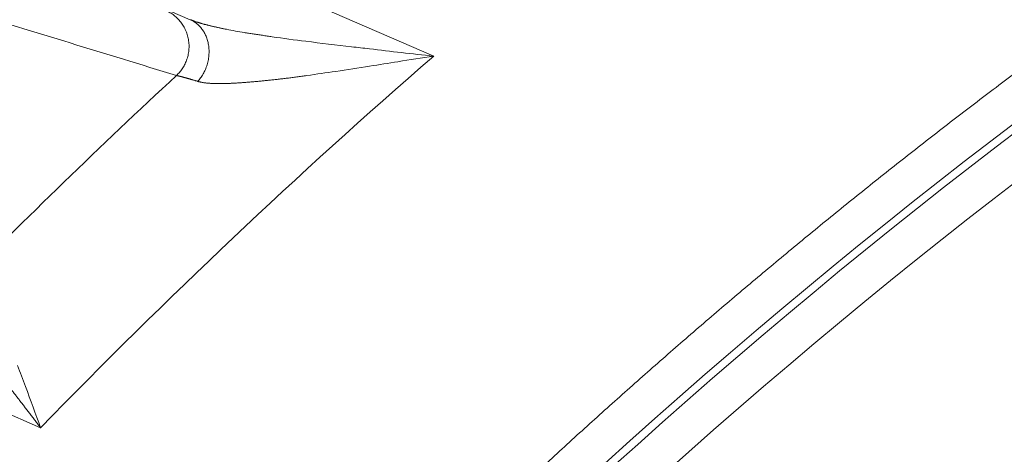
# Model space of a CAD drawing. Header units: millimetres. Extents: x 5437 to 18441, y -4466 to 3128.
# Tile 147 of 256: x 8437.33 to 8449.74, y -2721.44 to -2715.96. Entities that reach past the tile are written whole.
import ezdxf

# ---------------------------------------------------------------- set-up
doc = ezdxf.new("R2010")
doc.units = ezdxf.units.MM
doc.layers.add('1', color=7, linetype='Continuous', true_color=0xffffff)
doc.styles.add('TXT08', font='txt.shx', dxfattribs={"width": 0.8, "bigfont": 'gbcbig.shx'})
doc.dimstyles.get("Standard").update_dxf_attribs({"dimtxt": 0.18, "dimasz": 0.18, "dimexe": 0.18, "dimexo": 0.0625, "dimgap": 0.09, "dimtad": 0, "dimtih": 1, "dimtoh": 1, "dimdec": 4, "dimzin": 0, "dimdsep": 46, "dimtxsty": 'Standard', "dimcen": 0.09, "dimadec": 0, "dimazin": 0, "dimtfac": 1, "dimtdec": 4, "dimtofl": 0, "dimtmove": 0, "dimatfit": 3, "dimfxl": 1, "dimtolj": 1, "dimtzin": 0, "dimarcsym": 0})
doc.dimstyles.new('YanXiu', dxfattribs={"dimtxt": 40, "dimasz": 30, "dimexe": 0.66, "dimexo": 0.66, "dimgap": 0.66, "dimtad": 0, "dimdec": 1, "dimdsep": 46, "dimtxsty": 'TXT08', "dimcen": 0, "dimclrd": 256, "dimclre": 165, "dimclrt": 90, "dimazin": 2, "dimtfac": 1, "dimtdec": 1, "dimtofl": 0, "dimtmove": 0, "dimatfit": 3, "dimfxl": 1, "dimlwd": 5, "dimlwe": 13, "dimarcsym": 0})

# ---------------------------------------------------------------- blocks, each defined once
blk = doc.blocks.new('*D53')
at = {"color": 0, "lineweight": -2, "transparency": 16777216}
for p, q in [((10989.431, -2154.415), (10692.917, -2240.821)), ((11069.431, -2154.415), (10989.431, -2154.415)), ((8443.39, -2896.322), (8443.57, -2896.322)), ((8443.48, -2896.412), (8443.48, -2896.232))]:
    blk.add_line(p, q, dxfattribs=at)
at = {"color": 0, "lineweight": 20, "transparency": 16777216}
blk.add_solid([(10689.187, -2228.02), (10696.648, -2253.622), (10616.112, -2263.203)], dxfattribs=at)
at = {"layer": 'Defpoints', "color": 0, "lineweight": 20, "transparency": 16777216}
for p in [(10616.112, -2263.203), (6270.848, -3529.44)]:
    blk.add_point(p, dxfattribs=at)
at = {"color": 0, "lineweight": 20, "transparency": 16777216, "insert": (11249.521, -2154.415), "char_height": 80, "attachment_point": 5}
blk.add_mtext('\\A1;R2260', dxfattribs=at)
blk = doc.blocks.new('*D54')
at = {"color": 0, "lineweight": -2, "transparency": 16777216}
blk.add_line((7492.685, -2896.322), (7463.516, -2896.322), dxfattribs=at)
at = {"color": 0, "lineweight": -3, "transparency": 16777216}
for start, end in [(14.724706, 87.329624), (101.590205, 175.275294)]:
    blk.add_arc((8434.119, -2896.322), 970.423, start, end, dxfattribs=at)
at = {"color": 0, "lineweight": 20, "transparency": 16777216}
for points in [[(9385.695, -2646.81), (9359.647, -2652.519), (9389.799, -2727.809)], [(7480.316, -2816.939), (7453.672, -2815.84), (7463.696, -2896.322)]]:
    blk.add_solid(points, dxfattribs=at)
at = {"layer": 'Defpoints', "color": 0, "lineweight": 20, "transparency": 16777216}
for p in [(7900.863, -2085.545), (10671.817, -2501.755), (7492.748, -2896.322), (7740.501, -2896.322), (8434.119, -2896.322)]:
    blk.add_point(p, dxfattribs=at)
at = {"color": 0, "lineweight": 20, "transparency": 16777216, "insert": (8359.241, -1928.792), "char_height": 80, "attachment_point": 5}
blk.add_mtext('\\A1;165%%D', dxfattribs=at)
blk = doc.blocks.new('*D56')
at = {"lineweight": 5, "transparency": 16777216}
blk.add_line((9409.719, -2278.028), (9220.9, -2398.87), dxfattribs=at)
at = {"lineweight": 20, "transparency": 16777216}
blk.add_solid([(9218.205, -2394.659), (9223.595, -2403.082), (9195.632, -2415.042)], dxfattribs=at)
at = {"layer": 'Defpoints', "color": 0, "lineweight": 20, "transparency": 16777216}
for p in [(9195.632, -2415.042), (8443.48, -2896.412)]:
    blk.add_point(p, dxfattribs=at)
at = {"color": 90, "lineweight": 20, "transparency": 16777216, "insert": (9459.689, -2246.048), "char_height": 40, "attachment_point": 5, "rotation": 32.6188, "style": 'TXT08'}
blk.add_mtext('R893', dxfattribs=at)

msp = doc.modelspace()

# ---------------------------------------------------------------- linework, layer by layer
at = {"color": 7, "lineweight": 20}
msp.add_arc((8443.47995, -2896.41157), 893, 10.1099821, 350.11198757, dxfattribs=at)
at = {"layer": '1', "color": 0, "lineweight": 20}
for p, q in [((8438.60318, -2714.70731), (8442.5462, -2716.41998)), ((8439.47919, -2715.95988), (8438.28451, -2715.44097)), ((8437.59409, -2721.10745), (8433.78384, -2719.45245))]:
    msp.add_line(p, q, dxfattribs=at)
for radius, start, end in [(75.10482, 116.1952206, 136.8488802), (75.00688, 116.259337, 136.7847638), (74.50693, 116.259337, 136.7847638), (67.39518, 115.6365589, 137.4075419), (67.49312, 115.734301, 137.3097998), (80.37818, 130.9964107, 135.8584863), (82.36106, 132.8095073, 135.5323654), (66.89522, 115.6365589, 137.4075419)]:
    msp.add_arc((8495.27522, -2777.08546), radius, start, end, dxfattribs=at)
for points, degree in [([(8440.11758, -2725.37746), (8443.84545, -2721.40089), (8447.93168, -2717.76027), (8452.33599, -2714.49863), (8457.01004, -2711.65176), (8461.90093, -2709.24566)], 5), ([(8445.29824, -2730.98385), (8448.77026, -2727.21996), (8452.59662, -2723.78293), (8456.73638, -2720.7172), (8461.1399, -2718.05954), (8465.75274, -2715.83613)], 5), ([(8439.30569, -2716.66397), (8438.41171, -2716.38974), (8437.5216, -2716.11729), (8436.63495, -2715.84643)], 3), ([(8439.93682, -2716.08182), (8440.00996, -2716.0972), (8440.08401, -2716.11048), (8440.15891, -2716.12181)], 3), ([(8440.51032, -2716.17494), (8440.65061, -2716.19704), (8440.79241, -2716.21567), (8440.93541, -2716.23153)], 3), ([(8440.93541, -2716.23153), (8441.12604, -2716.25852), (8441.31842, -2716.28148), (8441.51194, -2716.30182)], 3), ([(8441.51194, -2716.30182), (8441.58634, -2716.31078), (8441.6609, -2716.31939), (8441.73557, -2716.32772)], 3), ([(8441.73557, -2716.32772), (8442.00481, -2716.36071), (8442.2755, -2716.39035), (8442.5462, -2716.41998)], 3), ([(8442.5462, -2716.41998), (8442.39581, -2716.44271), (8442.24533, -2716.46594), (8442.09516, -2716.49011)], 3), ([(8441.73876, -2716.5467), (8441.59629, -2716.56742), (8441.45444, -2716.58937), (8441.31361, -2716.61298)], 3), ([(8442.09516, -2716.49011), (8441.97609, -2716.5083), (8441.85722, -2716.52709), (8441.73876, -2716.5467)], 3), ([(8441.31361, -2716.61298), (8441.19073, -2716.62921), (8441.0687, -2716.64679), (8440.94781, -2716.66601)], 3), ([(8437.30221, -2720.32316), (8437.33482, -2720.40996), (8437.36921, -2720.49832), (8437.40481, -2720.58769)], 3), ([(8437.40481, -2720.58769), (8437.46495, -2720.75876), (8437.52929, -2720.93324), (8437.59409, -2721.10745)], 3)]:
    msp.add_open_spline(points, degree=degree, dxfattribs=at)
for points, weights in [([(8439.16798, -2715.84176), (8439.85684, -2716.14314), (8439.30569, -2716.66397)], [1, 0.549377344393, 1]), ([(8439.47919, -2715.95988), (8440.0341, -2716.20808), (8439.57582, -2716.73889)], [1, 0.572881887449, 1])]:
    msp.add_rational_spline(points, weights, degree=2, dxfattribs=at)
for points, knots in [([(8439.47919, -2715.95988), (8439.48241, -2715.9612), (8439.48891, -2715.96386), (8439.49896, -2715.9678), (8439.50934, -2715.97174), (8439.52006, -2715.97569), (8439.53111, -2715.97963), (8439.5425, -2715.98357), (8439.55423, -2715.98751), (8439.5663, -2715.99145), (8439.5787, -2715.99539), (8439.59144, -2715.99933), (8439.60452, -2716.00327), (8439.61794, -2716.0072), (8439.63169, -2716.01113), (8439.64578, -2716.01507), (8439.66021, -2716.019), (8439.67497, -2716.02293), (8439.69008, -2716.02685), (8439.70552, -2716.03078), (8439.72129, -2716.03471), (8439.73741, -2716.03864), (8439.75386, -2716.04256), (8439.77065, -2716.04649), (8439.78777, -2716.05041), (8439.80523, -2716.05434), (8439.82303, -2716.05826), (8439.84117, -2716.06219), (8439.85964, -2716.06612), (8439.87845, -2716.07005), (8439.89759, -2716.07398), (8439.91707, -2716.07791), (8439.93021, -2716.08051), (8439.93682, -2716.08182)], [0, 0, 0, 0, 0.02575864, 0.05191342, 0.07846942, 0.10543153, 0.13280437, 0.16059241, 0.18879988, 0.21743085, 0.24648919, 0.27597863, 0.30590271, 0.33626484, 0.36706828, 0.39831613, 0.43001139, 0.46215692, 0.49475546, 0.52780965, 0.56132201, 0.59529495, 0.6297308, 0.6646318, 0.70000008, 0.73583771, 0.77214667, 0.80892886, 0.84618611, 0.88392019, 0.92213278, 0.96082553, 1, 1, 1, 1]), ([(8440.15891, -2716.12181), (8440.16814, -2716.12334), (8440.18668, -2716.1264), (8440.21471, -2716.13093), (8440.24301, -2716.13543), (8440.2716, -2716.13989), (8440.30048, -2716.14434), (8440.32963, -2716.14875), (8440.35906, -2716.15315), (8440.38878, -2716.15753), (8440.41876, -2716.1619), (8440.44903, -2716.16626), (8440.47956, -2716.17061), (8440.50005, -2716.1735), (8440.51032, -2716.17494)], [0, 0, 0, 0, 0.08025413, 0.16106244, 0.24242669, 0.32434864, 0.40683001, 0.48987247, 0.57347766, 0.65764721, 0.74238268, 0.82768563, 0.91355757, 1, 1, 1, 1]), ([(8439.57582, -2716.73889), (8439.57183, -2716.7377), (8439.56385, -2716.73531), (8439.55218, -2716.73182), (8439.54074, -2716.7284), (8439.52954, -2716.72508), (8439.51859, -2716.72183), (8439.50789, -2716.71868), (8439.49743, -2716.7156), (8439.48723, -2716.71261), (8439.47727, -2716.7097), (8439.46755, -2716.70688), (8439.45809, -2716.70415), (8439.44887, -2716.70149), (8439.43991, -2716.69893), (8439.43119, -2716.69645), (8439.42272, -2716.69405), (8439.4145, -2716.69174), (8439.40653, -2716.68952), (8439.39881, -2716.68738), (8439.39133, -2716.68532), (8439.38411, -2716.68335), (8439.37714, -2716.68147), (8439.37041, -2716.67967), (8439.36394, -2716.67796), (8439.35771, -2716.67633), (8439.35173, -2716.67479), (8439.34601, -2716.67333), (8439.34053, -2716.67195), (8439.3353, -2716.67066), (8439.33032, -2716.66945), (8439.32559, -2716.66833), (8439.3211, -2716.66729), (8439.31687, -2716.66633), (8439.31288, -2716.66546), (8439.30913, -2716.66466), (8439.30683, -2716.6642), (8439.30569, -2716.66397)], [0, 0, 0, 0, 0.02969378, 0.0593132, 0.08885898, 0.11833182, 0.14773245, 0.17706159, 0.20631997, 0.23550832, 0.26462741, 0.29367796, 0.32266075, 0.35157654, 0.3804261, 0.4092102, 0.43792964, 0.46658519, 0.49517766, 0.52370786, 0.55217658, 0.58058465, 0.60893288, 0.63722211, 0.66545317, 0.6936269, 0.72174414, 0.74980574, 0.77781257, 0.80576549, 0.83366536, 0.86151306, 0.88930947, 0.91705547, 0.94475196, 0.97239984, 1, 1, 1, 1]), ([(8440.94781, -2716.66601), (8440.93715, -2716.66746), (8440.91591, -2716.67035), (8440.88429, -2716.67459), (8440.85302, -2716.67872), (8440.82213, -2716.68276), (8440.7916, -2716.68669), (8440.76143, -2716.69053), (8440.73163, -2716.69426), (8440.7022, -2716.69789), (8440.67314, -2716.70141), (8440.64445, -2716.70484), (8440.61612, -2716.70816), (8440.58816, -2716.71139), (8440.56057, -2716.71451), (8440.54234, -2716.71652), (8440.53327, -2716.71752)], [0, 0, 0, 0, 0.07612804, 0.15152788, 0.22620066, 0.30014759, 0.37336991, 0.44586894, 0.51764605, 0.58870266, 0.65904026, 0.72866041, 0.79756473, 0.86575491, 0.93323272, 1, 1, 1, 1]), ([(8440.19184, -2716.75001), (8440.18437, -2716.7506), (8440.16953, -2716.75177), (8440.14752, -2716.75343), (8440.12587, -2716.755), (8440.10458, -2716.75647), (8440.08366, -2716.75784), (8440.06309, -2716.75912), (8440.04288, -2716.76029), (8440.02303, -2716.76137), (8440.00355, -2716.76234), (8439.98442, -2716.76321), (8439.96565, -2716.76399), (8439.94724, -2716.76466), (8439.92919, -2716.76523), (8439.91149, -2716.76569), (8439.89416, -2716.76605), (8439.87718, -2716.7663), (8439.86056, -2716.76645), (8439.8443, -2716.7665), (8439.82839, -2716.76643), (8439.81284, -2716.76626), (8439.79764, -2716.76598), (8439.7828, -2716.76559), (8439.76832, -2716.76509), (8439.75418, -2716.76448), (8439.74041, -2716.76376), (8439.72698, -2716.76292), (8439.71391, -2716.76197), (8439.70119, -2716.76091), (8439.68882, -2716.75973), (8439.6768, -2716.75844), (8439.66514, -2716.75703), (8439.65382, -2716.7555), (8439.64285, -2716.75385), (8439.63223, -2716.75209), (8439.62196, -2716.7502), (8439.61204, -2716.74819), (8439.60246, -2716.74606), (8439.59323, -2716.74381), (8439.58433, -2716.74144), (8439.57865, -2716.73974), (8439.57582, -2716.73889)], [0, 0, 0, 0, 0.03117274, 0.06199764, 0.09247634, 0.12261055, 0.15240204, 0.18185266, 0.21096432, 0.23973903, 0.26817886, 0.29628596, 0.32406259, 0.35151108, 0.37863386, 0.40543346, 0.4319125, 0.45807371, 0.48391994, 0.50945414, 0.53467939, 0.55959889, 0.58421594, 0.60853402, 0.63255672, 0.65628776, 0.67973104, 0.70289058, 0.72577058, 0.74837539, 0.77070954, 0.79277774, 0.81458484, 0.83613592, 0.85743623, 0.87849122, 0.89930653, 0.919888, 0.94024171, 0.96037392, 0.98029111, 1, 1, 1, 1]), ([(8440.53327, -2716.71752), (8440.52401, -2716.71853), (8440.50553, -2716.72055), (8440.47801, -2716.72347), (8440.45073, -2716.7263), (8440.4237, -2716.72905), (8440.39692, -2716.73171), (8440.37039, -2716.73429), (8440.34411, -2716.73678), (8440.31809, -2716.73918), (8440.29233, -2716.74151), (8440.26682, -2716.74375), (8440.24158, -2716.74592), (8440.21658, -2716.74801), (8440.20007, -2716.74934), (8440.19184, -2716.75001)], [0, 0, 0, 0, 0.07956892, 0.15868655, 0.23735556, 0.31557869, 0.3933587, 0.47069844, 0.54760081, 0.62406876, 0.70010532, 0.77571354, 0.85089659, 0.92565765, 1, 1, 1, 1]), ([(8437.59409, -2721.10745), (8437.58823, -2721.09988), (8437.57655, -2721.0848), (8437.55913, -2721.06224), (8437.54184, -2721.03983), (8437.5247, -2721.01757), (8437.50769, -2720.99546), (8437.49082, -2720.97352), (8437.47409, -2720.95174), (8437.45749, -2720.93013), (8437.44103, -2720.90868), (8437.42469, -2720.8874), (8437.40849, -2720.8663), (8437.39241, -2720.84538), (8437.37647, -2720.82464), (8437.36065, -2720.80407), (8437.34496, -2720.78369), (8437.32939, -2720.7635), (8437.31395, -2720.7435), (8437.29863, -2720.72368), (8437.28344, -2720.70406), (8437.26837, -2720.68463), (8437.25342, -2720.6654), (8437.23859, -2720.64636), (8437.22388, -2720.62752), (8437.20928, -2720.60889), (8437.19481, -2720.59045), (8437.18046, -2720.57221), (8437.16622, -2720.55418), (8437.15211, -2720.53635), (8437.13811, -2720.51873), (8437.12422, -2720.50131), (8437.11046, -2720.4841), (8437.09681, -2720.4671), (8437.08327, -2720.4503), (8437.06985, -2720.43372), (8437.05655, -2720.41734), (8437.04336, -2720.40117), (8437.03029, -2720.38521), (8437.01734, -2720.36946), (8437.00449, -2720.35392), (8436.99177, -2720.33859), (8436.97916, -2720.32347), (8436.96666, -2720.30855), (8436.95428, -2720.29385), (8436.94202, -2720.27936), (8436.92987, -2720.26507), (8436.9218, -2720.25565), (8436.91779, -2720.25096)], [0, 0, 0, 0, 0.02578559, 0.05139088, 0.07681588, 0.10206063, 0.12712514, 0.15200944, 0.17671357, 0.20123754, 0.22558138, 0.24974513, 0.2737288, 0.29753244, 0.32115607, 0.34459972, 0.36786342, 0.39094721, 0.41385112, 0.43657518, 0.45911943, 0.48148391, 0.50366864, 0.52567367, 0.54749904, 0.56914478, 0.59061094, 0.61189755, 0.63300467, 0.65393232, 0.67468056, 0.69524944, 0.71563899, 0.73584928, 0.75588034, 0.77573222, 0.79540499, 0.81489869, 0.83421338, 0.85334912, 0.87230596, 0.89108396, 0.90968319, 0.92810371, 0.94634558, 0.96440887, 0.98229365, 1, 1, 1, 1])]:
    msp.add_open_spline(points, degree=3, knots=knots, dxfattribs=at)

# ---------------------------------------------------------------- dimensions: what is measured, and where the dimension line sits
at = {"color": 0, "lineweight": 20}
dim = msp.add_angular_dim_2l(base=(7900.86303, -2085.54536), line1=((8434.11893, -2896.32157), (10671.81706, -2501.75501)), line2=((7740.5009, -2896.32157), (7492.74781, -2896.32157)), text='165%%D', dimstyle='Standard', override={"dimtxt": 80, "dimasz": 80, "dimlwd": 65533}, dxfattribs=at)
dim.commit()
dim.dimension.update_dxf_attribs({"geometry": '*D54', "text_midpoint": (8359.2409, -1928.79214), "dimtype": 162})
dim = msp.add_diameter_dim_2p(p1=(6270.84796, -3529.44022), p2=(10616.11195, -2263.20291), text='R2260', dimstyle='Standard', override={"dimtxt": 80, "dimasz": 80, "dimdec": 0}, dxfattribs=at)
dim.commit()
dim.dimension.update_dxf_attribs({"geometry": '*D53', "text_midpoint": (11249.52071, -2154.41547), "dimtype": 163})
at = {"color": 7, "lineweight": 20}
dim = msp.add_radius_dim(center=(8443.47995, -2896.41157), mpoint=(9195.63162, -2415.04179), dimstyle='YanXiu', dxfattribs=at)
dim.commit()
dim.dimension.update_dxf_attribs({"geometry": '*D56', "text_midpoint": (9459.68883, -2246.04773), "dimtype": 164})

doc.saveas('drawing.dxf')
